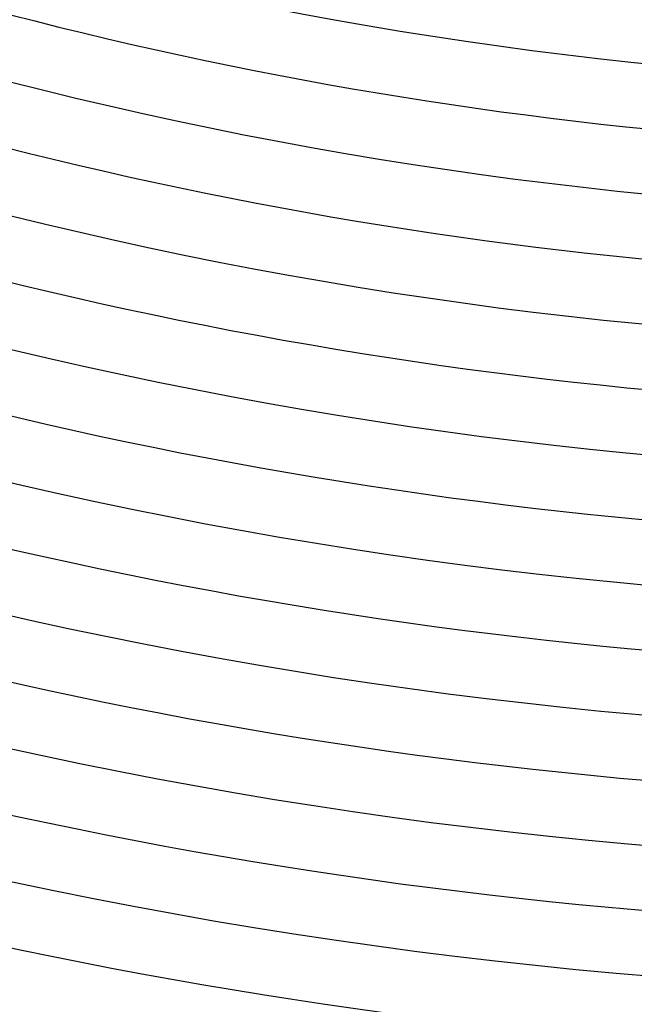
# Model space of a CAD drawing. Header units: millimetres. Extents: x -430 to 430, y -430 to 430.
# Tile 46 of 116: x -64 to -26, y -310 to -249. Entities that reach past the tile are written whole.
import ezdxf

# ---------------------------------------------------------------- set-up
doc = ezdxf.new("R2010")
doc.units = ezdxf.units.MM
doc.layers.add('THICK', color=7, linetype='Continuous')

msp = doc.modelspace()

# ---------------------------------------------------------------- linework, layer by layer
at = {"layer": 'THICK'}
for radius, start, end in [(373, 179.99998, 0), (365, 179.99998, 0), (357, 179.99998, 0), (349, 179.99998, 0), (341, 179.99998, 0), (333, 179.99998, 0), (325, 179.99998, 0), (317, 179.99998, 0), (309, 179.99998, 0), (301, 179.99998, 0), (293, 179.99998, 0), (285, 179.99998, 0), (277, 179.99998, 0), (269, 179.99998, 0), (261, 179.99998, 0), (253, 179.99998, 0), (257, 225.4459, 269.55409), (265, 225.43244, 269.56755), (273, 225.41978, 269.58027), (281, 225.4078, 269.59219), (289, 225.39651, 269.60347), (297, 225.38586, 269.61419), (305, 225.37572, 269.62427), (313, 225.36609, 269.6339), (321, 225.35698, 269.64301), (329, 225.34833, 269.65172), (337, 225.34002, 269.65997), (345, 225.33217, 269.66788), (353, 225.32461, 269.67538), (361, 225.31745, 269.68254), (369, 225.31057, 269.68948), (377, 225.30398, 269.69606), (381, 225.06907, 269.93098), (386, 225.29688, 269.70311), (390, 225.29333, 269.70666)]:
    msp.add_arc((0, 0), radius, start, end, dxfattribs=at)

doc.saveas('drawing.dxf')
